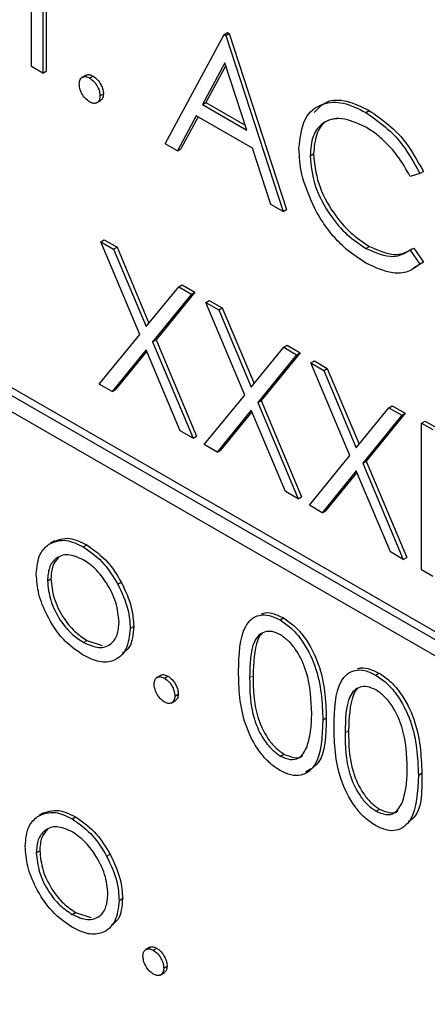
# Paper-space layout 'Blatt2' of a CAD drawing. Header units: millimetres. Extents: x 5 to 418, y 2 to 292.
# Tile 27 of 59: x 94.01 to 95.68, y 194.55 to 198.59. Entities that reach past the tile are written whole.
import ezdxf

# ---------------------------------------------------------------- set-up
doc = ezdxf.new("R2010")
doc.units = ezdxf.units.MM

psp = doc.layouts.new('Blatt2')

# ---------------------------------------------------------------- linework, layer by layer
at = {"color": 7, "linetype": 'Continuous', "lineweight": 25}
for p, q in [((94.0597, 198.3996), (94.0597, 198.7764)), ((94.1054, 198.7501), (94.1054, 198.3732)), ((94.1195, 198.7419), (94.1195, 198.3813)), ((94.608, 198.083), (94.8495, 198.5315)), ((94.8495, 198.5315), (94.8636, 198.5397)), ((94.8495, 198.5315), (94.856, 198.5278)), ((94.856, 198.5278), (94.8702, 198.5359)), ((94.856, 198.5278), (95.091, 197.8042)), ((94.8636, 198.5397), (94.8702, 198.5359)), ((94.8702, 198.5359), (95.1051, 197.8124)), ((105.2834, 190.5547), (91.707, 198.3922)), ((94.1054, 198.3732), (94.0597, 198.3996)), ((94.1054, 198.3732), (94.1195, 198.3813)), ((94.8522, 198.4154), (94.7601, 198.244)), ((94.8559, 198.4041), (94.7742, 198.2522)), ((94.942, 198.139), (94.8522, 198.4154)), ((105.2551, 190.5383), (91.6787, 198.3759)), ((94.2839, 198.3647), (94.2662, 198.3545)), ((94.298, 198.3525), (94.3121, 198.3606)), ((91.6787, 198.3105), (105.2551, 190.473)), ((94.326, 198.2504), (94.3436, 198.2606)), ((94.3404, 198.279), (94.3545, 198.2872)), ((94.7601, 198.244), (94.7742, 198.2522)), ((94.7601, 198.244), (94.942, 198.139)), ((94.7742, 198.2522), (94.9355, 198.1591)), ((95.4302, 198.2114), (95.4443, 198.2195)), ((94.7353, 198.198), (94.6579, 198.0543)), ((94.7427, 198.1937), (94.672, 198.0624)), ((94.9661, 198.0648), (94.7353, 198.198)), ((94.6579, 198.0543), (94.608, 198.083)), ((94.6579, 198.0543), (94.672, 198.0624)), ((95.0413, 197.8329), (94.9661, 198.0648)), ((95.202, 198.0335), (95.2161, 198.0417)), ((95.6523, 197.9602), (95.6124, 197.9479)), ((95.6523, 197.9602), (95.6665, 197.9684)), ((95.091, 197.8042), (95.0413, 197.8329)), ((95.091, 197.8042), (95.1051, 197.8124)), ((94.3436, 197.6804), (94.3578, 197.6886)), ((94.3436, 197.6804), (94.3964, 197.65)), ((94.5034, 197.3001), (94.3436, 197.6804)), ((94.3578, 197.6886), (94.4105, 197.6581)), ((94.3964, 197.65), (94.4105, 197.6581)), ((94.4105, 197.6581), (94.5413, 197.3468)), ((95.4305, 197.6534), (95.4447, 197.6616)), ((95.6124, 197.6464), (95.6265, 197.6546)), ((95.6265, 197.6546), (95.6665, 197.5966)), ((94.3964, 197.65), (94.5297, 197.3325)), ((95.6124, 197.6464), (95.6523, 197.5884)), ((95.6665, 197.5966), (95.6261, 197.5721)), ((95.6523, 197.5884), (95.6665, 197.5966)), ((94.5297, 197.3325), (94.663, 197.4961)), ((94.663, 197.4961), (94.6771, 197.5042)), ((94.663, 197.4961), (94.7157, 197.4656)), ((94.6771, 197.5042), (94.7298, 197.4738)), ((94.7157, 197.4656), (94.5561, 197.2697)), ((94.7298, 197.4738), (94.5702, 197.2779)), ((94.7157, 197.4656), (94.7298, 197.4738)), ((94.7744, 197.4317), (94.7886, 197.4399)), ((94.7744, 197.4317), (94.8272, 197.4013)), ((94.9341, 197.0514), (94.7744, 197.4317)), ((94.7886, 197.4399), (94.8413, 197.4094)), ((94.8272, 197.4013), (94.8413, 197.4094)), ((94.8272, 197.4013), (94.9605, 197.0838)), ((94.8413, 197.4094), (94.9721, 197.0981)), ((94.3371, 197.0963), (94.5034, 197.3001)), ((94.5561, 197.2697), (94.5702, 197.2779)), ((94.5561, 197.2697), (94.7222, 196.8739)), ((94.5702, 197.2779), (94.7364, 196.8821)), ((95.0938, 197.2474), (95.1079, 197.2555)), ((95.1079, 197.2555), (95.1606, 197.2251)), ((94.5297, 197.2374), (94.3898, 197.0658)), ((94.5322, 197.2313), (94.404, 197.074)), ((94.6695, 196.9044), (94.5297, 197.2374)), ((94.9605, 197.0838), (95.0938, 197.2474)), ((95.1465, 197.2169), (94.9869, 197.021)), ((95.1606, 197.2251), (95.001, 197.0292)), ((95.0938, 197.2474), (95.1465, 197.2169)), ((95.1465, 197.2169), (95.1606, 197.2251)), ((95.2052, 197.183), (95.2194, 197.1912)), ((95.2052, 197.183), (95.2579, 197.1526)), ((95.3649, 196.8028), (95.2052, 197.183)), ((95.2194, 197.1912), (95.2721, 197.1607)), ((95.2579, 197.1526), (95.2721, 197.1607)), ((95.2579, 197.1526), (95.3912, 196.8351)), ((95.2721, 197.1607), (95.4028, 196.8494)), ((94.3898, 197.0658), (94.3371, 197.0963)), ((94.3898, 197.0658), (94.404, 197.074)), ((94.7679, 196.8476), (94.9341, 197.0514)), ((94.9869, 197.021), (95.001, 197.0292)), ((94.9869, 197.021), (95.153, 196.6253)), ((95.001, 197.0292), (95.1671, 196.6334)), ((95.5245, 196.9987), (95.5387, 197.0068)), ((95.5387, 197.0068), (95.5914, 196.9764)), ((94.9605, 196.9887), (94.8206, 196.8171)), ((94.963, 196.9826), (94.8348, 196.8253)), ((95.1003, 196.6557), (94.9605, 196.9887)), ((95.3912, 196.8351), (95.5245, 196.9987)), ((95.5773, 196.9682), (95.4177, 196.7723)), ((95.5914, 196.9764), (95.4318, 196.7805)), ((95.5245, 196.9987), (95.5773, 196.9682)), ((95.5773, 196.9682), (95.5914, 196.9764)), ((95.6589, 196.9362), (95.673, 196.9444)), ((95.6589, 196.9362), (95.7045, 196.9098)), ((95.6589, 196.3332), (95.6589, 196.9362)), ((95.673, 196.9444), (95.7187, 196.918)), ((94.7222, 196.8739), (94.6695, 196.9044)), ((94.7222, 196.8739), (94.7364, 196.8821)), ((94.8206, 196.8171), (94.7679, 196.8476)), ((94.8206, 196.8171), (94.8348, 196.8253)), ((95.1987, 196.5989), (95.3649, 196.8028)), ((95.4177, 196.7723), (95.4318, 196.7805)), ((95.4177, 196.7723), (95.5838, 196.3766)), ((95.4318, 196.7805), (95.5979, 196.3847)), ((95.3912, 196.74), (95.2514, 196.5684)), ((95.3938, 196.7339), (95.2656, 196.5766)), ((95.5311, 196.407), (95.3912, 196.74)), ((95.153, 196.6253), (95.1003, 196.6557)), ((95.153, 196.6253), (95.1671, 196.6334)), ((95.2514, 196.5684), (95.1987, 196.5989)), ((95.2514, 196.5684), (95.2656, 196.5766)), ((94.1544, 196.4528), (94.1368, 196.4426)), ((94.272, 196.4278), (94.2862, 196.436)), ((95.5838, 196.3766), (95.5311, 196.407)), ((95.5838, 196.3766), (95.5979, 196.3847)), ((95.7045, 196.3069), (95.6589, 196.3332)), ((94.125, 196.2888), (94.1391, 196.297)), ((94.4134, 196.2755), (94.4275, 196.2836)), ((95.0785, 196.1281), (95.0926, 196.1363)), ((94.4644, 196.0933), (94.4785, 196.1014)), ((94.2718, 196.036), (94.286, 196.0442)), ((94.286, 196.0442), (94.3487, 196.0231)), ((94.5907, 195.9013), (94.573, 195.8911)), ((94.6047, 195.8891), (94.6189, 195.8972)), ((95.4701, 195.902), (95.4842, 195.9102)), ((94.6327, 195.787), (94.6504, 195.7972)), ((94.6472, 195.8156), (94.6613, 195.8237)), ((95.2542, 195.7174), (95.2683, 195.7256)), ((95.08, 195.5695), (95.0941, 195.5776)), ((95.6458, 195.4913), (95.6599, 195.4995)), ((95.4716, 195.3434), (95.4858, 195.3516)), ((94.1088, 195.336), (94.0911, 195.3258)), ((94.2264, 195.3111), (94.2405, 195.3192)), ((94.0793, 195.1721), (94.0934, 195.1802)), ((94.3677, 195.1587), (94.3819, 195.1668)), ((94.4187, 194.9765), (94.4328, 194.9846)), ((94.2262, 194.9192), (94.2403, 194.9274)), ((94.2403, 194.9274), (94.303, 194.9063)), ((94.545, 194.7845), (94.5273, 194.7743)), ((94.559, 194.7723), (94.5732, 194.7804)), ((94.6015, 194.6988), (94.6156, 194.707)), ((94.5871, 194.6702), (94.6047, 194.6804))]:
    psp.add_line(p, q, dxfattribs=at)
at = {"color": 7, "linetype": 'Continuous', "lineweight": 18}
for p, q in [((94.9539, 195.891), (94.9681, 195.8991)), ((95.3456, 195.6649), (95.3597, 195.6731))]:
    psp.add_line(p, q, dxfattribs=at)
psp.add_open_spline([(82.6113, 214.1903), (84.6874, 212.8616), (88.8406, 210.2035), (96.4241, 205.6283), (105.3911, 200.4801), (112.457, 196.7741), (115.9922, 194.9199)], degree=3, knots=[0, 0, 0, 0, 0.1970476, 0.3942021, 0.6969067, 1, 1, 1, 1], dxfattribs=at)
at = {"color": 7, "linetype": 'Continuous', "lineweight": 25}
for points, knots in [([(82.7777, 213.8276), (84.1342, 212.954), (87.0717, 211.062), (91.7009, 208.2069), (96.6457, 205.253), (101.6843, 202.3481), (106.8138, 199.4944), (111.6362, 196.894), (114.7852, 195.269), (116.1636, 194.5577)], [0, 0, 0, 0, 0.129176, 0.279748, 0.430402, 0.581177, 0.731953, 0.88267, 1, 1, 1, 1]), ([(94.2555, 198.328), (94.2563, 198.3348), (94.2578, 198.3484), (94.2693, 198.3577), (94.2832, 198.3595), (94.293, 198.3548), (94.298, 198.3525)], [0, 0, 0, 0, 0.279576, 0.559284, 0.779552, 1, 1, 1, 1]), ([(94.2826, 198.363), (94.2834, 198.3637), (94.287, 198.3674), (94.2976, 198.3673), (94.3073, 198.3629), (94.3121, 198.3606)], [0, 0, 0, 0, 0.1165381, 0.5580897, 1, 1, 1, 1]), ([(94.298, 198.3525), (94.3042, 198.348), (94.3168, 198.3391), (94.3305, 198.3177), (94.3392, 198.2968), (94.34, 198.2849), (94.3404, 198.279)], [0, 0, 0, 0, 0.279602, 0.559212, 0.779475, 1, 1, 1, 1]), ([(94.3121, 198.3606), (94.3184, 198.3562), (94.3309, 198.3473), (94.3446, 198.3259), (94.3533, 198.3049), (94.3541, 198.2931), (94.3545, 198.2872)], [0, 0, 0, 0, 0.279602, 0.559212, 0.779475, 1, 1, 1, 1]), ([(94.298, 198.2545), (94.2917, 198.259), (94.2792, 198.268), (94.2654, 198.2892), (94.2569, 198.3102), (94.256, 198.322), (94.2555, 198.328)], [0, 0, 0, 0, 0.279581, 0.559143, 0.779575, 1, 1, 1, 1]), ([(94.3404, 198.279), (94.3396, 198.2722), (94.3382, 198.2586), (94.3266, 198.2494), (94.3127, 198.2475), (94.3029, 198.2522), (94.298, 198.2545)], [0, 0, 0, 0, 0.279469, 0.559358, 0.779674, 1, 1, 1, 1]), ([(94.3545, 198.2872), (94.3539, 198.2802), (94.3528, 198.2676), (94.3449, 198.2625), (94.3414, 198.2603)], [0, 0, 0, 0, 0.5544413, 1, 1, 1, 1]), ([(95.2188, 198.2105), (95.2343, 198.2276), (95.2677, 198.2642), (95.3511, 198.2648), (95.4133, 198.2346), (95.4443, 198.2195)], [0, 0, 0, 0, 0.303709, 0.651592, 1, 1, 1, 1]), ([(95.1563, 198.0639), (95.1609, 198.1073), (95.1702, 198.1941), (95.2455, 198.2516), (95.3362, 198.2576), (95.3989, 198.2268), (95.4302, 198.2114)], [0, 0, 0, 0, 0.279512, 0.55908, 0.779374, 1, 1, 1, 1]), ([(95.4443, 198.2195), (95.4932, 198.1851), (95.5806, 198.1235), (95.6402, 198.0158), (95.6665, 197.9684)], [0, 0, 0, 0, 0.559517, 1, 1, 1, 1]), ([(95.4273, 198.1527), (95.3948, 198.1672), (95.3298, 198.1961), (95.254, 198.1761), (95.2089, 198.1182), (95.2043, 198.0618), (95.202, 198.0335)], [0, 0, 0, 0, 0.279856, 0.559519, 0.779686, 1, 1, 1, 1]), ([(95.3173, 198.1863), (95.2998, 198.1842), (95.2602, 198.1796), (95.2234, 198.1254), (95.2185, 198.0696), (95.2161, 198.0417)], [0, 0, 0, 0, 0.285239, 0.6425, 1, 1, 1, 1]), ([(95.4302, 198.2114), (95.4791, 198.1769), (95.5664, 198.1153), (95.6261, 198.0076), (95.6523, 197.9602)], [0, 0, 0, 0, 0.559517, 1, 1, 1, 1]), ([(95.6124, 197.9479), (95.5957, 197.9775), (95.5683, 198.0264), (95.5186, 198.0829), (95.4738, 198.1236), (95.4428, 198.143), (95.4273, 198.1527)], [0, 0, 0, 0, 0.339327, 0.559466, 0.779727, 1, 1, 1, 1]), ([(95.2208, 197.817), (95.1998, 197.8648), (95.1621, 197.9502), (95.158, 198.0291), (95.1563, 198.0639)], [0, 0, 0, 0, 0.559029, 1, 1, 1, 1]), ([(95.202, 198.0335), (95.2058, 197.9933), (95.2136, 197.9127), (95.2774, 197.7939), (95.353, 197.7044), (95.4047, 197.6704), (95.4305, 197.6534)], [0, 0, 0, 0, 0.2794342, 0.5589213, 0.7792831, 1, 1, 1, 1]), ([(95.2161, 198.0417), (95.22, 198.0014), (95.2277, 197.9209), (95.2915, 197.8021), (95.3672, 197.7126), (95.4188, 197.6786), (95.4447, 197.6616)], [0, 0, 0, 0, 0.2794342, 0.5589213, 0.7792831, 1, 1, 1, 1]), ([(95.4308, 197.593), (95.404, 197.6101), (95.3599, 197.6385), (95.3019, 197.6961), (95.2569, 197.7529), (95.2328, 197.7956), (95.2208, 197.817)], [0, 0, 0, 0, 0.339838, 0.559927, 0.779959, 1, 1, 1, 1]), ([(95.4305, 197.6534), (95.4699, 197.6363), (95.5403, 197.6055), (95.5903, 197.6339), (95.6124, 197.6464)], [0, 0, 0, 0, 0.558772, 1, 1, 1, 1]), ([(95.4447, 197.6616), (95.484, 197.6444), (95.5545, 197.6137), (95.6044, 197.6421), (95.6265, 197.6546)], [0, 0, 0, 0, 0.558772, 1, 1, 1, 1]), ([(95.6523, 197.5884), (95.6366, 197.5767), (95.6052, 197.5533), (95.5297, 197.5469), (95.4683, 197.5755), (95.4308, 197.593)], [0, 0, 0, 0, 0.28041, 0.560795, 1, 1, 1, 1]), ([(94.1303, 196.4385), (94.1533, 196.4483), (94.1944, 196.4657), (94.2483, 196.4394), (94.272, 196.4278)], [0, 0, 0, 0, 0.55888, 1, 1, 1, 1]), ([(94.1444, 196.4467), (94.1674, 196.4565), (94.2086, 196.4739), (94.2624, 196.4476), (94.2862, 196.436)], [0, 0, 0, 0, 0.55888, 1, 1, 1, 1]), ([(94.0793, 196.3156), (94.082, 196.3457), (94.0868, 196.3995), (94.117, 196.4266), (94.1303, 196.4385)], [0, 0, 0, 0, 0.559285, 1, 1, 1, 1]), ([(94.272, 196.4278), (94.3022, 196.4068), (94.3562, 196.3691), (94.3959, 196.3041), (94.4134, 196.2755)], [0, 0, 0, 0, 0.559182, 1, 1, 1, 1]), ([(94.2862, 196.436), (94.3164, 196.4149), (94.3704, 196.3772), (94.4101, 196.3123), (94.4275, 196.2836)], [0, 0, 0, 0, 0.559182, 1, 1, 1, 1]), ([(94.2718, 196.3752), (94.2501, 196.3847), (94.2066, 196.4037), (94.159, 196.3842), (94.1294, 196.3455), (94.1265, 196.3077), (94.125, 196.2888)], [0, 0, 0, 0, 0.2794842, 0.5592561, 0.7795472, 1, 1, 1, 1]), ([(94.1716, 196.3849), (94.1622, 196.3746), (94.1429, 196.3537), (94.1404, 196.3162), (94.1391, 196.297)], [0, 0, 0, 0, 0.489282, 1, 1, 1, 1]), ([(94.4187, 196.1193), (94.4162, 196.1459), (94.4112, 196.199), (94.371, 196.2776), (94.3231, 196.3402), (94.2889, 196.3635), (94.2718, 196.3752)], [0, 0, 0, 0, 0.279586, 0.559398, 0.779653, 1, 1, 1, 1]), ([(94.272, 195.9831), (94.2435, 196.0029), (94.1865, 196.0425), (94.1238, 196.1397), (94.0854, 196.2348), (94.0813, 196.2886), (94.0793, 196.3156)], [0, 0, 0, 0, 0.279776, 0.559179, 0.779592, 1, 1, 1, 1]), ([(94.125, 196.2888), (94.1277, 196.2624), (94.1331, 196.2096), (94.172, 196.1309), (94.2211, 196.0706), (94.2549, 196.0475), (94.2718, 196.036)], [0, 0, 0, 0, 0.279618, 0.559167, 0.779512, 1, 1, 1, 1]), ([(94.1391, 196.297), (94.1418, 196.2706), (94.1473, 196.2178), (94.1861, 196.1391), (94.2352, 196.0787), (94.2691, 196.0557), (94.286, 196.0442)], [0, 0, 0, 0, 0.279618, 0.559167, 0.779512, 1, 1, 1, 1]), ([(94.4275, 196.2836), (94.444, 196.2485), (94.4734, 196.1858), (94.477, 196.1272), (94.4785, 196.1014)], [0, 0, 0, 0, 0.559216, 1, 1, 1, 1]), ([(94.4134, 196.2755), (94.4298, 196.2404), (94.4592, 196.1776), (94.4628, 196.1191), (94.4644, 196.0933)], [0, 0, 0, 0, 0.559216, 1, 1, 1, 1]), ([(95.0045, 196.1531), (95.0059, 196.1538), (95.018, 196.16), (95.0484, 196.157), (95.0779, 196.1432), (95.0926, 196.1363)], [0, 0, 0, 0, 0.057969, 0.529028, 1, 1, 1, 1]), ([(94.2718, 196.036), (94.2934, 196.0264), (94.3365, 196.0072), (94.3853, 196.0238), (94.4137, 196.0635), (94.4171, 196.1007), (94.4187, 196.1193)], [0, 0, 0, 0, 0.279745, 0.559113, 0.779606, 1, 1, 1, 1]), ([(94.9082, 195.9171), (94.9102, 195.9862), (94.9127, 196.0726), (94.9601, 196.1335), (94.9932, 196.1495), (95.0338, 196.1497), (95.0636, 196.1353), (95.0785, 196.1281)], [0, 0, 0, 0, 0.498702, 0.6241765, 0.7494675, 0.8747453, 1, 1, 1, 1]), ([(95.0785, 196.1281), (95.0934, 196.1181), (95.1234, 196.098), (95.178, 196.0358), (95.2468, 195.898), (95.2512, 195.7897), (95.2542, 195.7174)], [0, 0, 0, 0, 0.1256, 0.251197, 0.500581, 1, 1, 1, 1]), ([(95.0926, 196.1363), (95.1076, 196.1263), (95.1376, 196.1062), (95.1922, 196.044), (95.261, 195.9062), (95.2654, 195.7978), (95.2683, 195.7256)], [0, 0, 0, 0, 0.1256, 0.251197, 0.500581, 1, 1, 1, 1]), ([(94.4644, 196.0933), (94.4609, 196.0626), (94.4539, 196.0013), (94.4026, 195.9575), (94.339, 195.9504), (94.2944, 195.9722), (94.272, 195.9831)], [0, 0, 0, 0, 0.279521, 0.559381, 0.779507, 1, 1, 1, 1]), ([(94.4785, 196.1014), (94.4761, 196.0693), (94.4723, 196.0191), (94.4424, 195.9979), (94.4316, 195.9902)], [0, 0, 0, 0, 0.638982, 1, 1, 1, 1]), ([(95.08, 196.0669), (95.0683, 196.0723), (95.045, 196.0831), (95.014, 196.0803), (94.9893, 196.0657), (94.9556, 196.0135), (94.9547, 195.9454), (94.9539, 195.891)], [0, 0, 0, 0, 0.125139, 0.250418, 0.375519, 0.500847, 1, 1, 1, 1]), ([(95.0053, 196.0723), (95.0051, 196.0722), (94.9968, 196.0672), (94.972, 196.0182), (94.9698, 195.952), (94.9681, 195.8991)], [0, 0, 0, 0, 0.004517, 0.204302, 1, 1, 1, 1]), ([(95.2085, 195.744), (95.2066, 195.7997), (95.2038, 195.8831), (95.1561, 195.9914), (95.1149, 196.0425), (95.0916, 196.0588), (95.08, 196.0669)], [0, 0, 0, 0, 0.500072, 0.749021, 0.874598, 1, 1, 1, 1]), ([(95.0785, 195.5101), (95.0636, 195.52), (95.0339, 195.54), (94.9798, 195.602), (94.9129, 195.7394), (94.9101, 195.846), (94.9082, 195.9171)], [0, 0, 0, 0, 0.125551, 0.25109, 0.50025, 1, 1, 1, 1]), ([(95.2999, 195.691), (95.3018, 195.7601), (95.3043, 195.8465), (95.3517, 195.9075), (95.3848, 195.9235), (95.4254, 195.9236), (95.4552, 195.9092), (95.4701, 195.902)], [0, 0, 0, 0, 0.498702, 0.624177, 0.749467, 0.874745, 1, 1, 1, 1]), ([(95.3962, 195.927), (95.3975, 195.9277), (95.4096, 195.9339), (95.4401, 195.9309), (95.4695, 195.9171), (95.4842, 195.9102)], [0, 0, 0, 0, 0.057969, 0.529028, 1, 1, 1, 1]), ([(94.5623, 195.8646), (94.563, 195.8714), (94.5645, 195.885), (94.576, 195.8943), (94.59, 195.8961), (94.5998, 195.8914), (94.6047, 195.8891)], [0, 0, 0, 0, 0.2795762, 0.5592837, 0.7795524, 1, 1, 1, 1]), ([(94.5894, 195.8995), (94.5902, 195.9003), (94.5938, 195.904), (94.6044, 195.9039), (94.614, 195.8995), (94.6189, 195.8972)], [0, 0, 0, 0, 0.116538, 0.55809, 1, 1, 1, 1]), ([(94.6047, 195.8891), (94.611, 195.8846), (94.6236, 195.8757), (94.6373, 195.8543), (94.646, 195.8333), (94.6468, 195.8215), (94.6472, 195.8156)], [0, 0, 0, 0, 0.279602, 0.559212, 0.779475, 1, 1, 1, 1]), ([(94.6189, 195.8972), (94.6251, 195.8928), (94.6377, 195.8839), (94.6514, 195.8625), (94.6601, 195.8415), (94.6609, 195.8297), (94.6613, 195.8237)], [0, 0, 0, 0, 0.279602, 0.559212, 0.779475, 1, 1, 1, 1]), ([(94.9539, 195.891), (94.9543, 195.8358), (94.9549, 195.7532), (95.0038, 195.6447), (95.045, 195.594), (95.0683, 195.5776), (95.08, 195.5695)], [0, 0, 0, 0, 0.500291, 0.749086, 0.874606, 1, 1, 1, 1]), ([(94.9681, 195.8991), (94.9684, 195.844), (94.969, 195.7614), (95.0179, 195.6529), (95.0592, 195.6022), (95.0825, 195.5858), (95.0941, 195.5776)], [0, 0, 0, 0, 0.500291, 0.749086, 0.874606, 1, 1, 1, 1]), ([(95.4701, 195.902), (95.4851, 195.892), (95.515, 195.8719), (95.5697, 195.8097), (95.6385, 195.6719), (95.6429, 195.5636), (95.6458, 195.4913)], [0, 0, 0, 0, 0.1256, 0.251197, 0.500581, 1, 1, 1, 1]), ([(95.4842, 195.9102), (95.4992, 195.9002), (95.5292, 195.8801), (95.5838, 195.8179), (95.6526, 195.6801), (95.657, 195.5717), (95.6599, 195.4995)], [0, 0, 0, 0, 0.1256, 0.251197, 0.500581, 1, 1, 1, 1]), ([(94.6047, 195.7911), (94.5985, 195.7956), (94.586, 195.8046), (94.5722, 195.8258), (94.5637, 195.8468), (94.5628, 195.8586), (94.5623, 195.8646)], [0, 0, 0, 0, 0.2795812, 0.5591432, 0.7795754, 1, 1, 1, 1]), ([(95.4716, 195.8409), (95.4599, 195.8463), (95.4366, 195.857), (95.4056, 195.8542), (95.3809, 195.8396), (95.3472, 195.7874), (95.3463, 195.7193), (95.3456, 195.6649)], [0, 0, 0, 0, 0.125139, 0.250418, 0.375519, 0.500847, 1, 1, 1, 1]), ([(95.3969, 195.8462), (95.3968, 195.8461), (95.3884, 195.8411), (95.3636, 195.7921), (95.3614, 195.7259), (95.3597, 195.6731)], [0, 0, 0, 0, 0.004517, 0.204302, 1, 1, 1, 1]), ([(95.6001, 195.5179), (95.5982, 195.5736), (95.5954, 195.657), (95.5478, 195.7653), (95.5066, 195.8164), (95.4833, 195.8327), (95.4716, 195.8409)], [0, 0, 0, 0, 0.500072, 0.749021, 0.874598, 1, 1, 1, 1]), ([(94.6472, 195.8156), (94.6464, 195.8088), (94.6449, 195.7952), (94.6333, 195.786), (94.6195, 195.7841), (94.6096, 195.7888), (94.6047, 195.7911)], [0, 0, 0, 0, 0.279469, 0.559358, 0.779674, 1, 1, 1, 1]), ([(94.6613, 195.8237), (94.6607, 195.8168), (94.6596, 195.8041), (94.6517, 195.7991), (94.6482, 195.7969)], [0, 0, 0, 0, 0.554441, 1, 1, 1, 1]), ([(95.2542, 195.7174), (95.2513, 195.6485), (95.2471, 195.5452), (95.1779, 195.4877), (95.1234, 195.4883), (95.0934, 195.5028), (95.0785, 195.5101)], [0, 0, 0, 0, 0.499407, 0.748743, 0.874372, 1, 1, 1, 1]), ([(95.2683, 195.7256), (95.2668, 195.6539), (95.2647, 195.5495), (95.202, 195.5138), (95.1823, 195.5026)], [0, 0, 0, 0, 0.68684, 1, 1, 1, 1]), ([(95.1892, 195.6074), (95.1957, 195.6307), (95.2073, 195.6725), (95.2081, 195.7221), (95.2085, 195.744)], [0, 0, 0, 0, 0.5595988, 1, 1, 1, 1]), ([(95.4701, 195.284), (95.4552, 195.294), (95.4255, 195.3139), (95.3714, 195.3759), (95.3046, 195.5133), (95.3017, 195.6199), (95.2999, 195.691)], [0, 0, 0, 0, 0.125551, 0.25109, 0.50025, 1, 1, 1, 1]), ([(95.3597, 195.6731), (95.3601, 195.6179), (95.3606, 195.5353), (95.4095, 195.4268), (95.4508, 195.3761), (95.4741, 195.3597), (95.4858, 195.3516)], [0, 0, 0, 0, 0.500291, 0.749086, 0.874606, 1, 1, 1, 1]), ([(95.3456, 195.6649), (95.3459, 195.6097), (95.3465, 195.5271), (95.3954, 195.4186), (95.4367, 195.3679), (95.46, 195.3516), (95.4716, 195.3434)], [0, 0, 0, 0, 0.500291, 0.749086, 0.874606, 1, 1, 1, 1]), ([(95.08, 195.5695), (95.0939, 195.5635), (95.1217, 195.5514), (95.1647, 195.5602), (95.1799, 195.5895), (95.1892, 195.6074)], [0, 0, 0, 0, 0.280257, 0.560781, 1, 1, 1, 1]), ([(95.0941, 195.5776), (95.1077, 195.5721), (95.1348, 195.5611), (95.1627, 195.561), (95.1701, 195.571), (95.1703, 195.5713)], [0, 0, 0, 0, 0.492383, 0.985234, 1, 1, 1, 1]), ([(95.5808, 195.3813), (95.5873, 195.4046), (95.5989, 195.4464), (95.5997, 195.4961), (95.6001, 195.5179)], [0, 0, 0, 0, 0.559599, 1, 1, 1, 1]), ([(95.6458, 195.4913), (95.643, 195.4224), (95.6387, 195.3191), (95.5695, 195.2616), (95.515, 195.2623), (95.4851, 195.2767), (95.4701, 195.284)], [0, 0, 0, 0, 0.499407, 0.748743, 0.874372, 1, 1, 1, 1]), ([(95.6599, 195.4995), (95.6606, 195.4254), (95.6613, 195.337), (95.6124, 195.305), (95.6045, 195.2998)], [0, 0, 0, 0, 0.83825, 1, 1, 1, 1]), ([(94.0987, 195.3299), (94.1217, 195.3397), (94.1629, 195.3571), (94.2167, 195.3308), (94.2405, 195.3192)], [0, 0, 0, 0, 0.55888, 1, 1, 1, 1]), ([(95.4716, 195.3434), (95.4855, 195.3374), (95.5133, 195.3254), (95.5563, 195.3341), (95.5715, 195.3634), (95.5808, 195.3813)], [0, 0, 0, 0, 0.280257, 0.560781, 1, 1, 1, 1]), ([(95.4858, 195.3516), (95.4993, 195.346), (95.5265, 195.335), (95.5544, 195.335), (95.5617, 195.3449), (95.5619, 195.3452)], [0, 0, 0, 0, 0.492383, 0.985234, 1, 1, 1, 1]), ([(94.0336, 195.1988), (94.0363, 195.2289), (94.0411, 195.2827), (94.0713, 195.3098), (94.0846, 195.3218)], [0, 0, 0, 0, 0.559285, 1, 1, 1, 1]), ([(94.0846, 195.3218), (94.1076, 195.3315), (94.1487, 195.349), (94.2026, 195.3227), (94.2264, 195.3111)], [0, 0, 0, 0, 0.55888, 1, 1, 1, 1]), ([(94.2264, 195.3111), (94.2566, 195.29), (94.3105, 195.2523), (94.3502, 195.1873), (94.3677, 195.1587)], [0, 0, 0, 0, 0.559182, 1, 1, 1, 1]), ([(94.2405, 195.3192), (94.2707, 195.2981), (94.3247, 195.2605), (94.3644, 195.1955), (94.3819, 195.1668)], [0, 0, 0, 0, 0.559182, 1, 1, 1, 1]), ([(94.2262, 195.2584), (94.2044, 195.2679), (94.1609, 195.2869), (94.1133, 195.2674), (94.0837, 195.2287), (94.0808, 195.191), (94.0793, 195.1721)], [0, 0, 0, 0, 0.279484, 0.559256, 0.779547, 1, 1, 1, 1]), ([(94.1259, 195.2681), (94.1165, 195.2579), (94.0972, 195.2369), (94.0947, 195.1994), (94.0934, 195.1802)], [0, 0, 0, 0, 0.489282, 1, 1, 1, 1]), ([(94.373, 195.0025), (94.3705, 195.0291), (94.3655, 195.0823), (94.3253, 195.1608), (94.2774, 195.2234), (94.2432, 195.2467), (94.2262, 195.2584)], [0, 0, 0, 0, 0.279586, 0.559398, 0.779653, 1, 1, 1, 1]), ([(94.2264, 194.8664), (94.1978, 194.8861), (94.1408, 194.9257), (94.0782, 195.0229), (94.0397, 195.118), (94.0357, 195.1719), (94.0336, 195.1988)], [0, 0, 0, 0, 0.279776, 0.559179, 0.779592, 1, 1, 1, 1]), ([(94.0793, 195.1721), (94.082, 195.1457), (94.0874, 195.0929), (94.1263, 195.0141), (94.1754, 194.9538), (94.2092, 194.9308), (94.2262, 194.9192)], [0, 0, 0, 0, 0.279618, 0.559167, 0.779512, 1, 1, 1, 1]), ([(94.0934, 195.1802), (94.0962, 195.1538), (94.1016, 195.101), (94.1404, 195.0223), (94.1895, 194.962), (94.2234, 194.9389), (94.2403, 194.9274)], [0, 0, 0, 0, 0.279618, 0.559167, 0.779512, 1, 1, 1, 1]), ([(94.3677, 195.1587), (94.3842, 195.1236), (94.4136, 195.0608), (94.4171, 195.0023), (94.4187, 194.9765)], [0, 0, 0, 0, 0.559216, 1, 1, 1, 1]), ([(94.3819, 195.1668), (94.3983, 195.1317), (94.4277, 195.069), (94.4313, 195.0105), (94.4328, 194.9846)], [0, 0, 0, 0, 0.559216, 1, 1, 1, 1]), ([(94.2262, 194.9192), (94.2477, 194.9096), (94.2908, 194.8904), (94.3396, 194.9071), (94.3681, 194.9467), (94.3714, 194.9839), (94.373, 195.0025)], [0, 0, 0, 0, 0.279745, 0.559113, 0.779606, 1, 1, 1, 1]), ([(94.4328, 194.9846), (94.4304, 194.9525), (94.4266, 194.9023), (94.3967, 194.8811), (94.386, 194.8734)], [0, 0, 0, 0, 0.638982, 1, 1, 1, 1]), ([(94.4187, 194.9765), (94.4152, 194.9458), (94.4082, 194.8845), (94.3569, 194.8407), (94.2933, 194.8336), (94.2487, 194.8554), (94.2264, 194.8664)], [0, 0, 0, 0, 0.279521, 0.559381, 0.779507, 1, 1, 1, 1]), ([(94.5437, 194.7828), (94.5445, 194.7835), (94.5481, 194.7872), (94.5587, 194.7871), (94.5683, 194.7827), (94.5732, 194.7804)], [0, 0, 0, 0, 0.116538, 0.55809, 1, 1, 1, 1]), ([(94.5166, 194.7478), (94.5174, 194.7546), (94.5188, 194.7682), (94.5304, 194.7775), (94.5443, 194.7793), (94.5541, 194.7746), (94.559, 194.7723)], [0, 0, 0, 0, 0.279576, 0.559284, 0.779552, 1, 1, 1, 1]), ([(94.559, 194.6743), (94.5528, 194.6788), (94.5403, 194.6878), (94.5265, 194.709), (94.518, 194.73), (94.5171, 194.7419), (94.5166, 194.7478)], [0, 0, 0, 0, 0.279581, 0.559143, 0.779575, 1, 1, 1, 1]), ([(94.559, 194.7723), (94.5653, 194.7678), (94.5779, 194.7589), (94.5916, 194.7375), (94.6003, 194.7166), (94.6011, 194.7047), (94.6015, 194.6988)], [0, 0, 0, 0, 0.279602, 0.559212, 0.779475, 1, 1, 1, 1]), ([(94.5732, 194.7804), (94.5795, 194.776), (94.592, 194.7671), (94.6057, 194.7457), (94.6144, 194.7247), (94.6152, 194.7129), (94.6156, 194.707)], [0, 0, 0, 0, 0.279602, 0.559212, 0.779475, 1, 1, 1, 1]), ([(94.6156, 194.707), (94.615, 194.7), (94.6139, 194.6874), (94.606, 194.6823), (94.6025, 194.6801)], [0, 0, 0, 0, 0.554441, 1, 1, 1, 1]), ([(94.6015, 194.6988), (94.6007, 194.692), (94.5992, 194.6784), (94.5877, 194.6692), (94.5738, 194.6673), (94.5639, 194.672), (94.559, 194.6743)], [0, 0, 0, 0, 0.279469, 0.559358, 0.779674, 1, 1, 1, 1])]:
    psp.add_open_spline(points, degree=3, knots=knots, dxfattribs=at)

doc.saveas('drawing.dxf')
